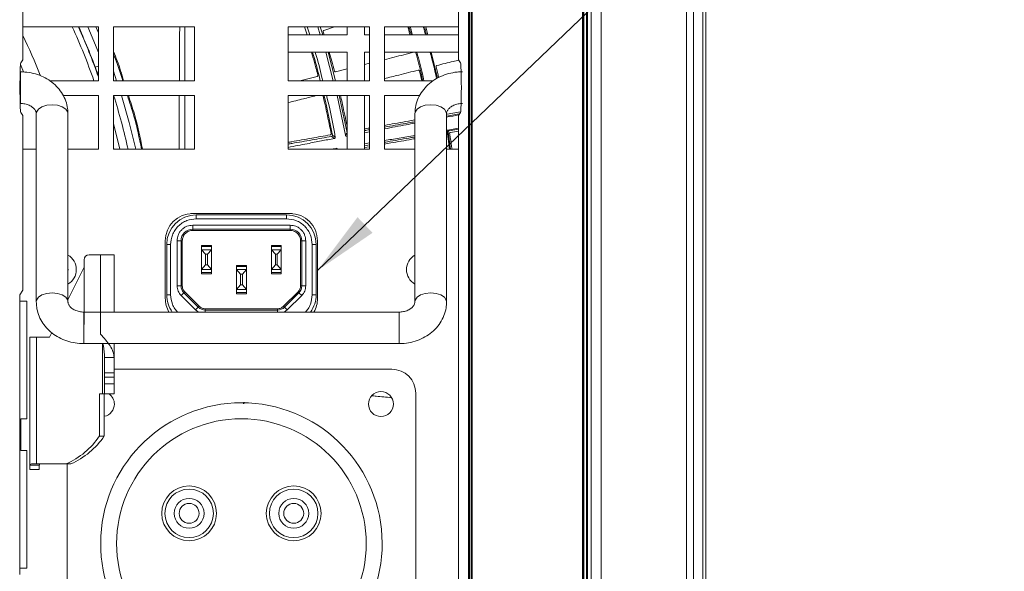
# Model space of a CAD drawing. Header units: millimetres. Extents: x 0 to 1118, y 0 to 864.
# Tile 168 of 256: x 745 to 794, y 91 to 118. Entities that reach past the tile are written whole.
import ezdxf

# ---------------------------------------------------------------- set-up
doc = ezdxf.new("R2010")
doc.units = ezdxf.units.MM
doc.dimstyles.new('SLDDIMSTYLE2', dxfattribs={"dimtxt": 0.18, "dimasz": 3.302, "dimexe": 0, "dimexo": 0.0625, "dimgap": 0, "dimtad": 0, "dimtih": 1, "dimtoh": 1, "dimdec": 0, "dimrnd": 1e-09, "dimzin": 0, "dimdsep": 46, "dimtxsty": 'Standard', "dimsah": 1, "dimcen": 0.09, "dimadec": 0, "dimazin": 0, "dimtfac": 3.302, "dimtdec": 0, "dimtofl": 0, "dimtmove": 0, "dimatfit": 3, "dimfxl": 1, "dimfrac": 2, "dimtolj": 1, "dimtzin": 0, "dimarcsym": 0})

msp = doc.modelspace()

# ---------------------------------------------------------------- linework, layer by layer
at = {"color": 9, "linetype": 'Continuous', "lineweight": 0}
for p, q in [((773.293, 75.365), (773.293, 134.131)), ((773.417, 133.976), (773.417, 75.521)), ((774.152, 133.123), (774.152, 76.373)), ((778.445, 76.373), (778.445, 133.123)), ((778.798, 133.123), (778.798, 76.373)), ((779.255, 76.373), (779.255, 133.123)), ((767.5, 81.107), (767.5, 126.514)), ((767.55, 126.514), (767.55, 81.107)), ((767.627, 81.106), (767.627, 126.516)), ((773.277, 126.516), (773.277, 81.106)), ((745.016, 116.228), (745.168, 115.867)), ((745.016, 115.518), (745.016, 115.862)), ((745.016, 114.275), (745.016, 115.518)), ((761.402, 112.673), (761.376, 112.636)), ((766.52, 112.896), (766.461, 112.938)), ((749.678, 112.078), (749.703, 111.973)), ((760.825, 111.973), (760.861, 112.022)), ((753.84, 108.682), (753.84, 108.485)), ((753.84, 108.485), (758.367, 108.485)), ((758.367, 108.682), (758.367, 108.485)), ((758.545, 108.165), (753.662, 108.165)), ((753.662, 108.165), (753.662, 107.968)), ((753.662, 107.904), (753.662, 107.968)), ((758.545, 107.904), (753.662, 107.904)), ((758.545, 107.968), (758.545, 108.165)), ((758.545, 107.968), (758.545, 107.904)), ((752.874, 107.377), (752.874, 105.123)), ((753.071, 107.377), (752.874, 107.377)), ((753.071, 107.377), (753.135, 107.377)), ((753.135, 107.377), (753.135, 105.123)), ((759.135, 107.377), (759.072, 107.377)), ((759.072, 105.123), (759.072, 107.377)), ((759.135, 107.377), (759.332, 107.377)), ((759.332, 105.123), (759.332, 107.377)), ((752.354, 107.196), (752.55, 107.196)), ((752.55, 104.675), (752.55, 107.196)), ((754.102, 107.088), (754.6, 107.088)), ((757.607, 107.088), (758.104, 107.088)), ((759.656, 107.196), (759.656, 104.675)), ((759.656, 107.196), (759.853, 107.196)), ((749.03, 102.698), (749.03, 106.681)), ((754.6, 105.787), (754.102, 105.787)), ((755.854, 106.085), (756.352, 106.085)), ((758.104, 105.787), (757.607, 105.787)), ((753.071, 105.123), (752.874, 105.123)), ((753.135, 105.123), (753.071, 105.123)), ((753.216, 104.773), (753.077, 104.634)), ((753.261, 104.818), (753.216, 104.773)), ((753.261, 104.818), (753.985, 104.094)), ((756.352, 104.783), (755.854, 104.783)), ((758.222, 104.094), (758.945, 104.818)), ((758.945, 104.818), (758.99, 104.773)), ((758.99, 104.773), (759.13, 104.634)), ((759.072, 105.123), (759.135, 105.123)), ((759.135, 105.123), (759.332, 105.123)), ((752.354, 104.675), (752.55, 104.675)), ((753.077, 104.634), (753.801, 103.91)), ((758.406, 103.91), (759.13, 104.634)), ((759.853, 104.675), (759.656, 104.675)), ((748.191, 103.461), (748.191, 103.805)), ((753.94, 104.049), (753.801, 103.91)), ((753.801, 103.91), (753.957, 103.805)), ((753.985, 104.094), (753.94, 104.049)), ((754.29, 103.967), (754.29, 103.904)), ((754.29, 103.967), (757.916, 103.967)), ((754.29, 103.904), (754.29, 103.805)), ((757.916, 103.967), (757.916, 103.904)), ((757.916, 103.904), (757.916, 103.805)), ((758.222, 104.094), (758.266, 104.049)), ((758.249, 103.805), (758.406, 103.91)), ((758.266, 104.049), (758.406, 103.91)), ((764.016, 103.461), (764.016, 103.805)), ((748.191, 102.218), (748.191, 103.461)), ((764.016, 102.218), (764.016, 103.461)), ((745.824, 102.552), (745.824, 96.182)), ((749.134, 102.218), (749.134, 99.698)), ((749.235, 100.757), (749.71, 100.757))]:
    msp.add_line(p, q, dxfattribs=at)
at = {"color": 7, "linetype": 'Continuous', "lineweight": 15}
for p, q in [((773.477, 134.001), (773.477, 75.496)), ((773.652, 76.373), (773.652, 133.123)), ((779.402, 133.123), (779.402, 76.373)), ((767.677, 126.516), (767.677, 81.106)), ((773.227, 81.106), (773.227, 126.516)), ((745.133, 116.471), (745.133, 123.865)), ((766.995, 123.865), (766.995, 116.471)), ((748.928, 118.113), (745.133, 118.113)), ((748.928, 117.82), (748.802, 118.113)), ((748.928, 115.418), (748.928, 118.113)), ((753.753, 118.113), (749.678, 118.113)), ((749.678, 118.113), (749.678, 115.418)), ((753.269, 115.418), (753.269, 118.113)), ((753.753, 115.418), (753.753, 118.113)), ((762.528, 118.113), (758.453, 118.113)), ((758.453, 118.113), (758.453, 115.418)), ((759.275, 118.113), (759.398, 117.717)), ((759.531, 117.717), (759.408, 118.113)), ((759.938, 118.113), (760.063, 117.717)), ((760.185, 117.717), (760.06, 118.113)), ((760.782, 118.113), (760.238, 117.937)), ((761.402, 117.717), (761.402, 118.113)), ((762.277, 118.113), (762.277, 117.717)), ((762.528, 115.418), (762.528, 118.113)), ((766.995, 118.113), (763.278, 118.113)), ((763.278, 118.113), (763.278, 115.418)), ((765.399, 117.717), (765.289, 118.113)), ((765.465, 117.717), (765.354, 118.113)), ((758.453, 117.717), (761.402, 117.717)), ((760.254, 117.717), (760.205, 117.876)), ((762.277, 117.717), (762.528, 117.717)), ((763.278, 117.717), (766.995, 117.717)), ((761.402, 116.842), (758.453, 116.842)), ((760.335, 116.842), (760.709, 115.418)), ((760.828, 115.418), (760.456, 116.842)), ((761.402, 115.418), (761.402, 116.842)), ((762.528, 116.842), (762.277, 116.842)), ((762.277, 116.842), (762.277, 115.418)), ((766.995, 116.842), (763.278, 116.842)), ((765.945, 115.543), (765.631, 116.842)), ((745.133, 116.471), (745.03, 116.317)), ((748.768, 116.091), (748.928, 116.15)), ((762.277, 116.226), (762.528, 116.289)), ((766.995, 116.471), (767.098, 116.317)), ((745.016, 115.862), (744.999, 115.862)), ((748.897, 115.739), (748.928, 115.751)), ((749.841, 115.418), (749.678, 115.89)), ((759.036, 115.418), (759.905, 115.635)), ((760.832, 115.866), (761.402, 116.008)), ((765.149, 115.418), (765.036, 115.908)), ((746.468, 115.418), (748.928, 115.418)), ((749.678, 115.418), (753.753, 115.418)), ((758.453, 115.418), (762.528, 115.418)), ((763.278, 115.418), (765.726, 115.418)), ((748.928, 114.668), (747.158, 114.668)), ((748.928, 111.973), (748.928, 114.668)), ((753.753, 114.668), (749.678, 114.668)), ((749.678, 114.668), (749.678, 111.973)), ((752.974, 111.973), (752.986, 114.668)), ((753.269, 111.973), (753.269, 114.668)), ((753.753, 111.973), (753.753, 114.668)), ((762.528, 114.668), (758.453, 114.668)), ((758.453, 114.668), (758.453, 111.973)), ((760.9, 114.668), (761.318, 112.676)), ((761.407, 112.807), (761.015, 114.668)), ((761.402, 111.973), (761.402, 114.668)), ((762.277, 114.668), (762.277, 111.973)), ((762.528, 111.973), (762.528, 114.668)), ((765.053, 114.668), (763.278, 114.668)), ((763.278, 114.668), (763.278, 111.973)), ((744.999, 114.275), (745.016, 114.275)), ((745.03, 113.82), (745.133, 113.666)), ((745.133, 104.898), (745.133, 113.666)), ((745.81, 113.76), (745.81, 104.32)), ((745.81, 113.749), (745.81, 113.76)), ((747.397, 104.32), (747.397, 113.76)), ((764.81, 113.76), (764.81, 104.32)), ((767.053, 113.752), (766.39, 113.635)), ((766.397, 104.32), (766.397, 113.76)), ((766.397, 113.749), (766.397, 113.76)), ((766.432, 113.731), (767.09, 113.847)), ((767.098, 113.82), (766.995, 113.666)), ((766.995, 113.666), (766.995, 81.612)), ((762.528, 112.856), (762.277, 112.808)), ((766.42, 112.88), (766.548, 111.973)), ((766.461, 112.938), (766.995, 113.028)), ((766.6, 111.973), (766.479, 112.838)), ((766.52, 112.896), (766.995, 112.98)), ((766.995, 112.891), (766.592, 112.82)), ((761.402, 112.641), (761.376, 112.636)), ((762.277, 112.251), (762.528, 112.291)), ((762.277, 112.148), (762.528, 112.192)), ((745.133, 111.973), (745.81, 111.973)), ((747.397, 111.973), (748.928, 111.973)), ((749.678, 111.973), (753.753, 111.973)), ((758.453, 111.973), (762.528, 111.973)), ((760.553, 111.973), (760.861, 112.022)), ((762.528, 112.104), (762.277, 112.059)), ((763.278, 111.973), (764.81, 111.973)), ((766.397, 111.973), (766.995, 111.973)), ((753.559, 108.749), (758.647, 108.749)), ((758.548, 108.752), (753.658, 108.752)), ((754.872, 108.752), (754.872, 108.749)), ((758.367, 108.682), (753.84, 108.682)), ((753.662, 107.968), (758.545, 107.968)), ((752.283, 107.377), (752.283, 104.494)), ((753.071, 105.123), (753.071, 107.377)), ((759.135, 107.377), (759.135, 105.123)), ((759.923, 104.494), (759.923, 107.377)), ((752.354, 107.196), (752.354, 104.675)), ((754.102, 107.152), (754.6, 107.152)), ((754.102, 107.152), (754.102, 107.088)), ((754.102, 107.088), (754.102, 106.936)), ((754.102, 106.936), (754.303, 106.707)), ((754.6, 106.936), (754.102, 106.936)), ((754.102, 106.936), (754.102, 105.939)), ((754.398, 106.707), (754.6, 106.936)), ((754.6, 107.152), (754.6, 107.088)), ((754.6, 107.088), (754.6, 106.936)), ((754.6, 106.936), (754.6, 105.939)), ((757.607, 107.152), (758.104, 107.152)), ((757.607, 107.152), (757.607, 107.088)), ((757.607, 107.088), (757.607, 106.936)), ((757.607, 106.936), (757.808, 106.707)), ((758.104, 106.936), (757.607, 106.936)), ((757.607, 106.936), (757.607, 105.939)), ((757.903, 106.707), (758.104, 106.936)), ((758.104, 107.152), (758.104, 107.088)), ((758.104, 107.088), (758.104, 106.936)), ((758.104, 106.936), (758.104, 105.939)), ((759.853, 104.675), (759.853, 107.196)), ((748.21, 106.431), (748.21, 103.181)), ((748.46, 106.681), (749.03, 106.681)), ((749.03, 106.681), (749.71, 106.681)), ((749.71, 103.805), (749.71, 106.681)), ((754.303, 106.707), (754.303, 106.168)), ((754.398, 106.707), (754.303, 106.707)), ((754.398, 106.168), (754.398, 106.707)), ((757.903, 106.707), (757.808, 106.707)), ((757.808, 106.707), (757.808, 106.168)), ((757.903, 106.168), (757.903, 106.707)), ((748.21, 106.054), (747.397, 104.415)), ((754.303, 106.168), (754.102, 105.939)), ((754.102, 105.939), (754.6, 105.939)), ((754.102, 105.787), (754.102, 105.939)), ((754.102, 105.787), (754.102, 105.723)), ((754.303, 106.168), (754.398, 106.168)), ((754.6, 105.939), (754.398, 106.168)), ((754.6, 105.939), (754.6, 105.787)), ((754.6, 105.787), (754.6, 105.723)), ((755.854, 106.149), (756.352, 106.149)), ((755.854, 106.149), (755.854, 106.085)), ((755.854, 106.085), (755.854, 105.933)), ((755.854, 105.933), (755.854, 104.936)), ((755.854, 105.933), (756.055, 105.704)), ((756.352, 105.933), (755.854, 105.933)), ((756.151, 105.704), (756.352, 105.933)), ((756.352, 106.085), (756.352, 106.149)), ((756.352, 106.085), (756.352, 105.933)), ((756.352, 105.933), (756.352, 104.936)), ((757.808, 106.168), (757.607, 105.939)), ((757.607, 105.939), (758.104, 105.939)), ((757.607, 105.787), (757.607, 105.939)), ((757.607, 105.787), (757.607, 105.723)), ((757.808, 106.168), (757.903, 106.168)), ((758.104, 105.939), (757.903, 106.168)), ((758.104, 105.939), (758.104, 105.787)), ((758.104, 105.787), (758.104, 105.723)), ((754.6, 105.723), (754.102, 105.723)), ((756.055, 105.704), (756.055, 105.164)), ((756.055, 105.704), (756.151, 105.704)), ((756.151, 105.164), (756.151, 105.704)), ((758.104, 105.723), (757.607, 105.723)), ((744.976, 104.663), (745.133, 104.898)), ((753.94, 104.049), (753.216, 104.773)), ((756.055, 105.164), (755.854, 104.936)), ((755.854, 104.936), (756.352, 104.936)), ((755.854, 104.783), (755.854, 104.936)), ((755.854, 104.783), (755.854, 104.72)), ((756.055, 105.164), (756.151, 105.164)), ((756.352, 104.936), (756.151, 105.164)), ((756.352, 104.936), (756.352, 104.783)), ((756.352, 104.72), (756.352, 104.783)), ((758.99, 104.773), (758.266, 104.049)), ((744.976, 90.634), (744.976, 104.663)), ((745.341, 104.348), (744.976, 104.348)), ((745.341, 98.442), (745.341, 104.348)), ((756.352, 104.72), (755.854, 104.72)), ((764.016, 103.805), (748.191, 103.805)), ((757.916, 103.904), (754.29, 103.904)), ((745.485, 102.552), (745.485, 96.117)), ((745.824, 102.552), (745.485, 102.552)), ((745.824, 102.552), (746.473, 102.552)), ((746.582, 102.771), (746.473, 102.552)), ((748.191, 102.218), (764.016, 102.218)), ((749.71, 101.518), (749.71, 102.218)), ((749.235, 101.518), (749.71, 101.518)), ((749.235, 101.518), (749.235, 100.757)), ((749.71, 101.518), (749.71, 100.757)), ((763.648, 100.936), (749.71, 100.936)), ((749.235, 100.536), (749.235, 100.757)), ((749.235, 100.536), (749.71, 100.536)), ((749.235, 100.536), (749.235, 100.207)), ((749.71, 100.757), (749.71, 100.536)), ((749.71, 100.536), (749.71, 100.207)), ((749.235, 100.207), (749.71, 100.207)), ((749.235, 100.207), (749.235, 99.698)), ((749.71, 100.207), (749.71, 99.698)), ((749.134, 99.698), (748.985, 99.698)), ((748.985, 99.698), (748.985, 97.583)), ((749.134, 99.698), (749.235, 99.698)), ((749.223, 99.698), (749.223, 97.583)), ((749.235, 99.698), (749.71, 99.698)), ((764.853, 84.641), (764.853, 99.73)), ((756.204, 99.205), (756.216, 99.284)), ((756.238, 99.285), (756.228, 99.204)), ((745.041, 98.442), (745.341, 98.442)), ((745.041, 96.855), (745.041, 98.442)), ((748.985, 97.583), (749.223, 97.583)), ((745.041, 96.855), (745.341, 96.855)), ((745.341, 90.948), (745.341, 96.855)), ((745.96, 96.117), (745.485, 96.117)), ((745.485, 96.117), (745.485, 95.898)), ((745.485, 95.898), (745.96, 95.898)), ((745.576, 96.182), (745.824, 96.182)), ((747.307, 96.182), (745.824, 96.182)), ((745.96, 96.117), (745.96, 95.898)), ((747.545, 96.182), (747.307, 96.182)), ((747.353, 96.182), (747.353, 84.641)), ((745.341, 90.948), (744.976, 90.948))]:
    msp.add_line(p, q, dxfattribs=at)
at = {"color": 7, "linetype": 'Continuous', "lineweight": 15, "flags": 128}
for points in [[(748.928, 116.829), (748.699, 117.397), (748.393, 118.113)], [(750.799, 111.973), (750.47, 113.327), (750.084, 114.668)], [(750.001, 111.973), (749.731, 113.068), (749.678, 113.262)], [(747.397, 105.863), (747.403, 105.936), (747.397, 106.008)], [(764.81, 106.008), (764.803, 105.936), (764.81, 105.863)]]:
    msp.add_lwpolyline(points, dxfattribs=at)
at = {"color": 9, "linetype": 'Continuous', "lineweight": 0, "flags": 128}
for points in [[(745.81, 113.76), (745.822, 113.838), (745.916, 113.984), (746.093, 114.104), (746.332, 114.182), (746.603, 114.209)], [(746.603, 114.209), (746.875, 114.182), (747.113, 114.104), (747.291, 113.984), (747.385, 113.838), (747.397, 113.76)], [(765.603, 114.209), (765.332, 114.182), (765.093, 114.104), (764.916, 113.984), (764.822, 113.838), (764.81, 113.76)], [(766.397, 113.76), (766.385, 113.838), (766.291, 113.984), (766.113, 114.104), (765.875, 114.182), (765.603, 114.209)], [(760.669, 112.677), (760.705, 112.652), (760.741, 112.627), (760.755, 112.618), (760.784, 112.598), (760.813, 112.578)], [(761.318, 112.676), (761.319, 112.678), (761.325, 112.686), (761.347, 112.719), (761.402, 112.799)], [(766.479, 112.838), (766.465, 112.849), (766.45, 112.859), (766.435, 112.87), (766.42, 112.88)], [(760.773, 112.52), (760.771, 112.521), (760.763, 112.527), (760.731, 112.549), (760.628, 112.619)], [(745.81, 104.32), (745.822, 104.398), (745.916, 104.545), (746.093, 104.664), (746.332, 104.742), (746.603, 104.769)], [(746.603, 104.769), (746.875, 104.742), (747.113, 104.664), (747.291, 104.545), (747.385, 104.398), (747.397, 104.324)], [(765.603, 104.769), (765.332, 104.742), (765.093, 104.664), (764.916, 104.545), (764.822, 104.398), (764.81, 104.324)], [(766.397, 104.32), (766.385, 104.398), (766.291, 104.545), (766.113, 104.664), (765.875, 104.742), (765.603, 104.769)]]:
    msp.add_lwpolyline(points, dxfattribs=at)
at = {"color": 7, "linetype": 'Continuous', "lineweight": 15}
for centre, radius in [((763.103, 99.186), 0.625), ((756.103, 92.186), 6.262), ((753.478, 93.701), 1.375), ((753.478, 93.701), 1.217), ((758.728, 93.701), 1.375), ((758.728, 93.701), 1.217), ((753.478, 93.701), 0.75), ((758.728, 93.701), 0.75)]:
    msp.add_circle(centre, radius, dxfattribs=at)
at = {"color": 9, "linetype": 'Continuous', "lineweight": 0}
for centre in [(753.478, 93.701), (758.728, 93.701)]:
    msp.add_circle(centre, 0.5, dxfattribs=at)
for radius, start, end in [(32.385, 19.3673, 24.5093), (29.953, 21.5696, 25.7271)]:
    msp.add_arc((718.15, 104.679), radius, start, end, dxfattribs=at)
at = {"color": 7, "linetype": 'Continuous', "lineweight": 15}
for centre, radius, start, end in [((718.15, 104.679), 32.662, 19.5516, 24.2882), ((718.15, 104.679), 32.676, 19.6223, 24.2769), ((718.152, 104.748), 33.063, 12.6224, 17.4599), ((753.658, 107.377), 1.375, 90, 180), ((758.548, 107.377), 1.375, 0, 90), ((753.84, 107.196), 1.486, 90, 180), ((758.367, 107.196), 1.486, 0, 90), ((753.662, 107.377), 0.591, 90, 180), ((758.545, 107.377), 0.591, 0, 90), ((746.978, 105.936), 0.84, 0, 60.0984), ((748.46, 106.431), 0.25, 90, 180), ((765.228, 105.936), 0.84, 119.9016, 240.0984), ((746.978, 105.936), 0.84, 299.9016, 0), ((753.566, 105.123), 0.495, 180, 225), ((758.64, 105.123), 0.495, 315, 0), ((753.658, 104.494), 1.375, 180, 210.0771), ((753.84, 104.675), 1.486, 180, 215.8506), ((758.367, 104.675), 1.486, 324.1494, 0), ((758.548, 104.494), 1.375, 329.9229, 0), ((754.29, 104.399), 0.495, 225, 270), ((757.916, 104.399), 0.495, 270, 315), ((763.648, 99.73), 1.206, 0, 90), ((749.103, 99.186), 0.625, 0, 54.9631), ((756.103, 92.186), 7.063, 276.096, 263.904), ((749.103, 99.186), 0.625, 281.0032, 0), ((745.697, 99.817), 3.975, 293.8988, 325.8083), ((745.934, 99.817), 3.975, 293.8988, 325.8083)]:
    msp.add_arc(centre, radius, start, end, dxfattribs=at)
for centre, start_param, end_param in [((745.032, 115.068), 0.05236, 3.089233), ((767.096, 115.068), 3.193953, 6.230825)]:
    msp.add_ellipse(centre, major_axis=(0, 1.25), ratio=0.034921, start_param=start_param, end_param=end_param, dxfattribs=at)
for points, knots in [([(752.99, 115.418), (752.994, 116.241), (752.999, 117.148), (753.005, 118.031), (753.005, 118.113)], [0, 0, 0, 0, 0.906731, 1, 1, 1, 1]), ([(764.565, 117.717), (764.538, 117.819), (764.503, 117.952), (764.464, 118.083), (764.455, 118.113)], [0, 0, 0, 0, 0.7675976, 1, 1, 1, 1]), ([(764.513, 118.113), (764.517, 118.099), (764.559, 117.969), (764.59, 117.835), (764.618, 117.717)], [0, 0, 0, 0, 0.110636, 1, 1, 1, 1]), ([(764.682, 117.717), (764.656, 117.825), (764.624, 117.959), (764.583, 118.089), (764.575, 118.113)], [0, 0, 0, 0, 0.813358, 1, 1, 1, 1]), ([(765.236, 118.113), (765.251, 118.065), (765.291, 117.934), (765.325, 117.801), (765.346, 117.717)], [0, 0, 0, 0, 0.370615, 1, 1, 1, 1]), ([(760.205, 117.876), (760.204, 117.88), (760.202, 117.888), (760.204, 117.902), (760.21, 117.917), (760.221, 117.93), (760.232, 117.934), (760.238, 117.937)], [0, 0, 0, 0, 0.146923, 0.293481, 0.48355, 0.739, 1, 1, 1, 1]), ([(750.19, 115.418), (750.093, 115.753), (749.949, 116.249), (749.745, 116.722), (749.678, 116.876)], [0, 0, 0, 0, 0.674983, 1, 1, 1, 1]), ([(750.145, 115.418), (750.065, 115.694), (749.934, 116.146), (749.75, 116.578), (749.678, 116.746)], [0, 0, 0, 0, 0.610637, 1, 1, 1, 1]), ([(759.941, 115.698), (759.908, 115.822), (759.828, 116.124), (759.722, 116.506), (759.647, 116.762), (759.623, 116.842)], [0, 0, 0, 0, 0.324942, 0.788901, 1, 1, 1, 1]), ([(759.671, 116.842), (759.694, 116.77), (759.842, 116.301), (759.957, 115.823), (760.053, 115.418)], [0, 0, 0, 0, 0.154834, 1, 1, 1, 1]), ([(760.182, 115.418), (760.086, 115.824), (759.974, 116.302), (759.826, 116.771), (759.803, 116.842)], [0, 0, 0, 0, 0.8472046, 1, 1, 1, 1]), ([(760.771, 115.9), (760.727, 116.067), (760.644, 116.382), (760.555, 116.695), (760.513, 116.842)], [0, 0, 0, 0, 0.529947, 1, 1, 1, 1]), ([(763.278, 116.476), (763.439, 116.516), (763.917, 116.635), (764.419, 116.76), (764.751, 116.843)], [0, 0, 0, 0, 0.337461, 1, 1, 1, 1]), ([(764.847, 116.842), (764.944, 116.496), (765.076, 116.025), (765.173, 115.545), (765.199, 115.418)], [0, 0, 0, 0, 0.734887, 1, 1, 1, 1]), ([(765.261, 115.418), (765.238, 115.532), (765.141, 116.011), (765.009, 116.482), (764.909, 116.842)], [0, 0, 0, 0, 0.23623, 1, 1, 1, 1]), ([(765.577, 116.842), (765.607, 116.733), (765.725, 116.293), (765.822, 115.849), (765.896, 115.515)], [0, 0, 0, 0, 0.2485447, 1, 1, 1, 1]), ([(765.874, 116.12), (765.874, 116.125), (765.872, 116.135), (765.876, 116.15), (765.884, 116.163), (765.895, 116.174), (765.906, 116.178), (765.911, 116.18)], [0, 0, 0, 0, 0.182304, 0.364383, 0.552762, 0.762563, 1, 1, 1, 1]), ([(766.001, 115.575), (765.96, 115.753), (765.919, 115.935), (765.875, 116.117), (765.874, 116.12)], [0, 0, 0, 0, 0.979878, 1, 1, 1, 1]), ([(767.008, 116.453), (766.917, 116.43), (766.543, 116.337), (766.183, 116.247), (765.911, 116.18)], [0, 0, 0, 0, 0.2435069, 1, 1, 1, 1]), ([(747.397, 113.76), (747.393, 113.848), (747.384, 114.064), (747.298, 114.4), (747.133, 114.751), (746.899, 115.068), (746.605, 115.343), (746.259, 115.569), (745.869, 115.735), (745.45, 115.842), (745.161, 115.855), (745.016, 115.862)], [0, 0, 0, 0, 0.0777306, 0.1901939, 0.3024921, 0.4154578, 0.5297341, 0.6455858, 0.7629201, 0.8814422, 1, 1, 1, 1]), ([(759.941, 115.698), (759.942, 115.693), (759.943, 115.684), (759.941, 115.669), (759.934, 115.654), (759.922, 115.641), (759.91, 115.637), (759.905, 115.635)], [0, 0, 0, 0, 0.147553, 0.294585, 0.490056, 0.743974, 1, 1, 1, 1]), ([(760.832, 115.866), (760.825, 115.865), (760.813, 115.863), (760.796, 115.869), (760.783, 115.879), (760.775, 115.889), (760.772, 115.897), (760.771, 115.9)], [0, 0, 0, 0, 0.279408, 0.537931, 0.730082, 0.88474, 1, 1, 1, 1]), ([(764.975, 115.946), (764.647, 115.864), (764.068, 115.72), (763.517, 115.583), (763.278, 115.523)], [0, 0, 0, 0, 0.566291, 1, 1, 1, 1]), ([(767.191, 115.862), (767.104, 115.86), (766.87, 115.853), (766.494, 115.783), (766.081, 115.635), (765.704, 115.42), (765.378, 115.146), (765.116, 114.82), (764.93, 114.458), (764.826, 114.098), (764.815, 113.863), (764.81, 113.76)], [0, 0, 0, 0, 0.071416, 0.191742, 0.312645, 0.433766, 0.554618, 0.674495, 0.792693, 0.908832, 1, 1, 1, 1]), ([(764.975, 115.946), (764.982, 115.947), (764.996, 115.949), (765.015, 115.94), (765.028, 115.927), (765.034, 115.915), (765.036, 115.909), (765.036, 115.908)], [0, 0, 0, 0, 0.296458, 0.548174, 0.781292, 0.960163, 1, 1, 1, 1]), ([(751.09, 111.973), (750.977, 112.531), (750.793, 113.444), (750.498, 114.325), (750.383, 114.668)], [0, 0, 0, 0, 0.610708, 1, 1, 1, 1]), ([(751.137, 111.973), (751.018, 112.564), (750.834, 113.477), (750.536, 114.358), (750.431, 114.668)], [0, 0, 0, 0, 0.647225, 1, 1, 1, 1]), ([(759.851, 114.668), (759.637, 114.615), (759.16, 114.496), (758.705, 114.383), (758.453, 114.32)], [0, 0, 0, 0, 0.448168, 1, 1, 1, 1]), ([(760.603, 112.756), (760.579, 112.881), (760.52, 113.187), (760.42, 113.673), (760.307, 114.195), (760.227, 114.537), (760.19, 114.699)], [0, 0, 0, 0, 0.192739, 0.470589, 0.74844, 1, 1, 1, 1]), ([(760.248, 114.668), (760.251, 114.659), (760.422, 114.002), (760.546, 113.335), (760.669, 112.677)], [0, 0, 0, 0, 0.014503, 1, 1, 1, 1]), ([(760.813, 112.578), (760.689, 113.252), (760.561, 113.953), (760.382, 114.642), (760.375, 114.668)], [0, 0, 0, 0, 0.961948, 1, 1, 1, 1]), ([(761.402, 113.126), (761.384, 113.219), (761.33, 113.497), (761.237, 113.94), (761.146, 114.361), (761.091, 114.598), (761.074, 114.668)], [0, 0, 0, 0, 0.180722, 0.537544, 0.862644, 1, 1, 1, 1]), ([(745.016, 114.275), (745.052, 114.274), (745.168, 114.27), (745.359, 114.229), (745.555, 114.138), (745.698, 114.022), (745.781, 113.902), (745.807, 113.819), (745.809, 113.773), (745.81, 113.76)], [0, 0, 0, 0, 0.074007, 0.237327, 0.400933, 0.565882, 0.736618, 0.9225, 1, 1, 1, 1]), ([(766.397, 113.76), (766.398, 113.773), (766.4, 113.821), (766.426, 113.905), (766.512, 114.026), (766.656, 114.141), (766.855, 114.232), (767.046, 114.271), (767.159, 114.274), (767.191, 114.275)], [0, 0, 0, 0, 0.076387, 0.27109, 0.440775, 0.600383, 0.769038, 0.934571, 1, 1, 1, 1]), ([(766.432, 113.731), (766.425, 113.73), (766.413, 113.729), (766.402, 113.735), (766.397, 113.738)], [0, 0, 0, 0, 0.533581, 1, 1, 1, 1]), ([(767.018, 113.699), (767.017, 113.699), (766.81, 113.661), (766.603, 113.622), (766.397, 113.584)], [0, 0, 0, 0, 0.00571, 1, 1, 1, 1]), ([(763.278, 113.175), (763.323, 113.183), (763.711, 113.251), (764.221, 113.341), (764.699, 113.425), (764.81, 113.445)], [0, 0, 0, 0, 0.091827, 0.790727, 1, 1, 1, 1]), ([(764.81, 113.356), (764.704, 113.338), (764.228, 113.254), (763.719, 113.164), (763.327, 113.095), (763.278, 113.086)], [0, 0, 0, 0, 0.199985, 0.901492, 1, 1, 1, 1]), ([(764.81, 113.287), (764.664, 113.26), (764.154, 113.165), (763.643, 113.068), (763.278, 112.999)], [0, 0, 0, 0, 0.28476, 1, 1, 1, 1]), ([(758.453, 112.324), (758.512, 112.334), (758.893, 112.402), (759.592, 112.525), (760.25, 112.641), (760.562, 112.696)], [0, 0, 0, 0, 0.087223, 0.566133, 1, 1, 1, 1]), ([(760.603, 112.756), (760.603, 112.751), (760.604, 112.742), (760.601, 112.727), (760.593, 112.713), (760.579, 112.701), (760.568, 112.697), (760.562, 112.696)], [0, 0, 0, 0, 0.148704, 0.296855, 0.494994, 0.751499, 1, 1, 1, 1]), ([(760.628, 112.619), (760.634, 112.621), (760.646, 112.624), (760.659, 112.636), (760.667, 112.649), (760.67, 112.663), (760.669, 112.672), (760.669, 112.677)], [0, 0, 0, 0, 0.274261, 0.524205, 0.709947, 0.859606, 1, 1, 1, 1]), ([(761.376, 112.636), (761.371, 112.635), (761.359, 112.634), (761.343, 112.64), (761.33, 112.65), (761.321, 112.663), (761.319, 112.672), (761.318, 112.676)], [0, 0, 0, 0, 0.213899, 0.427799, 0.641663, 0.855512, 1, 1, 1, 1]), ([(762.277, 112.998), (762.314, 113.005), (762.396, 113.019), (762.482, 113.034), (762.528, 113.043)], [0, 0, 0, 0, 0.456896, 1, 1, 1, 1]), ([(762.528, 112.954), (762.487, 112.947), (762.401, 112.931), (762.319, 112.917), (762.277, 112.91)], [0, 0, 0, 0, 0.4841646, 1, 1, 1, 1]), ([(763.278, 112.413), (763.523, 112.453), (764.033, 112.536), (764.544, 112.62), (764.81, 112.664)], [0, 0, 0, 0, 0.4793387, 1, 1, 1, 1]), ([(766.42, 112.88), (766.42, 112.886), (766.419, 112.897), (766.425, 112.914), (766.436, 112.927), (766.448, 112.935), (766.458, 112.937), (766.461, 112.938)], [0, 0, 0, 0, 0.2144794, 0.4289605, 0.6434054, 0.857835, 1, 1, 1, 1]), ([(766.52, 112.896), (766.514, 112.894), (766.502, 112.891), (766.488, 112.878), (766.48, 112.862), (766.478, 112.847), (766.479, 112.84), (766.479, 112.838)], [0, 0, 0, 0, 0.2475359, 0.4955482, 0.7281255, 0.9350132, 1, 1, 1, 1]), ([(766.552, 112.764), (766.551, 112.769), (766.55, 112.779), (766.555, 112.793), (766.564, 112.806), (766.576, 112.816), (766.587, 112.819), (766.592, 112.82)], [0, 0, 0, 0, 0.1833366, 0.366437, 0.5560893, 0.7670217, 1, 1, 1, 1]), ([(766.675, 111.973), (766.668, 112.023), (766.632, 112.27), (766.59, 112.534), (766.554, 112.747), (766.552, 112.764)], [0, 0, 0, 0, 0.187468, 0.938248, 1, 1, 1, 1]), ([(760.628, 112.619), (760.299, 112.561), (759.624, 112.442), (758.904, 112.315), (758.517, 112.247), (758.453, 112.235)], [0, 0, 0, 0, 0.443033, 0.908064, 1, 1, 1, 1]), ([(760.773, 112.52), (760.554, 112.478), (760.098, 112.39), (759.325, 112.24), (758.771, 112.132), (758.453, 112.07)], [0, 0, 0, 0, 0.283895, 0.588778, 1, 1, 1, 1]), ([(760.813, 112.578), (760.814, 112.572), (760.814, 112.561), (760.809, 112.545), (760.798, 112.532), (760.786, 112.523), (760.777, 112.521), (760.773, 112.52)], [0, 0, 0, 0, 0.215778, 0.431558, 0.647303, 0.863032, 1, 1, 1, 1]), ([(763.278, 112.325), (763.377, 112.342), (763.816, 112.419), (764.327, 112.51), (764.751, 112.584), (764.81, 112.595)], [0, 0, 0, 0, 0.200589, 0.889615, 1, 1, 1, 1]), ([(764.81, 112.506), (764.757, 112.497), (764.339, 112.423), (763.828, 112.333), (763.383, 112.254), (763.278, 112.236)], [0, 0, 0, 0, 0.09852, 0.788082, 1, 1, 1, 1]), ([(760.861, 112.022), (760.866, 112.023), (760.878, 112.023), (760.894, 112.017), (760.907, 112.007), (760.915, 111.994), (760.917, 111.985), (760.918, 111.981)], [0, 0, 0, 0, 0.215621, 0.431243, 0.64683, 0.862402, 1, 1, 1, 1]), ([(745.81, 104.32), (745.813, 104.232), (745.822, 104.016), (745.909, 103.68), (746.074, 103.329), (746.307, 103.012), (746.601, 102.736), (746.948, 102.511), (747.337, 102.345), (747.756, 102.238), (748.046, 102.224), (748.191, 102.218)], [0, 0, 0, 0, 0.077731, 0.190194, 0.302492, 0.415458, 0.529734, 0.645586, 0.76292, 0.881442, 1, 1, 1, 1]), ([(748.191, 103.805), (748.155, 103.806), (748.038, 103.81), (747.848, 103.851), (747.651, 103.941), (747.508, 104.058), (747.425, 104.177), (747.4, 104.26), (747.398, 104.307), (747.397, 104.32)], [0, 0, 0, 0, 0.074007, 0.237327, 0.400933, 0.565882, 0.736618, 0.9225, 1, 1, 1, 1]), ([(764.016, 102.218), (764.103, 102.22), (764.337, 102.227), (764.713, 102.297), (765.126, 102.444), (765.503, 102.659), (765.829, 102.934), (766.091, 103.26), (766.277, 103.622), (766.381, 103.981), (766.392, 104.217), (766.397, 104.32)], [0, 0, 0, 0, 0.071416, 0.191742, 0.312645, 0.433766, 0.554618, 0.674495, 0.792693, 0.908832, 1, 1, 1, 1]), ([(764.81, 104.32), (764.809, 104.307), (764.807, 104.259), (764.78, 104.175), (764.694, 104.054), (764.55, 103.938), (764.352, 103.848), (764.161, 103.809), (764.048, 103.806), (764.016, 103.805)], [0, 0, 0, 0, 0.076387, 0.27109, 0.440775, 0.600383, 0.769038, 0.934571, 1, 1, 1, 1]), ([(749.235, 101.518), (749.227, 101.715), (749.217, 101.948), (749.157, 102.181), (749.148, 102.218)], [0, 0, 0, 0, 0.84355, 1, 1, 1, 1]), ([(763.628, 99.504), (763.372, 99.531), (763.037, 99.566), (762.718, 99.599), (762.642, 99.607)], [0, 0, 0, 0, 0.76357, 1, 1, 1, 1])]:
    msp.add_open_spline(points, degree=3, knots=knots, dxfattribs=at)
at = {"color": 9, "linetype": 'Continuous', "lineweight": 0}
for points, knots in [([(752.55, 107.196), (752.568, 107.358), (752.594, 107.608), (752.755, 107.908), (752.921, 108.115), (753.128, 108.281), (753.428, 108.442), (753.677, 108.468), (753.84, 108.485)], [0, 0, 0, 0, 0.239457, 0.368361, 0.5, 0.631639, 0.760543, 1, 1, 1, 1]), ([(758.367, 108.485), (758.529, 108.468), (758.779, 108.442), (759.079, 108.281), (759.285, 108.115), (759.452, 107.908), (759.612, 107.608), (759.639, 107.358), (759.656, 107.196)], [0, 0, 0, 0, 0.239457, 0.368361, 0.5, 0.631639, 0.760543, 1, 1, 1, 1]), ([(753.662, 108.165), (753.563, 108.154), (753.41, 108.138), (753.226, 108.04), (753.101, 107.938), (752.999, 107.813), (752.901, 107.629), (752.885, 107.476), (752.874, 107.377)], [0, 0, 0, 0, 0.239443, 0.369667, 0.5, 0.630224, 0.760557, 1, 1, 1, 1]), ([(753.662, 107.904), (753.595, 107.897), (753.493, 107.886), (753.37, 107.821), (753.286, 107.753), (753.218, 107.669), (753.153, 107.546), (753.142, 107.444), (753.135, 107.377)], [0, 0, 0, 0, 0.239443, 0.36964, 0.5, 0.630197, 0.760557, 1, 1, 1, 1]), ([(759.332, 107.377), (759.322, 107.476), (759.305, 107.629), (759.207, 107.813), (759.106, 107.938), (758.98, 108.04), (758.797, 108.138), (758.644, 108.154), (758.545, 108.165)], [0, 0, 0, 0, 0.239443, 0.369667, 0.5, 0.630224, 0.760557, 1, 1, 1, 1]), ([(759.072, 107.377), (759.065, 107.444), (759.054, 107.546), (758.988, 107.669), (758.92, 107.753), (758.836, 107.821), (758.713, 107.886), (758.611, 107.897), (758.545, 107.904)], [0, 0, 0, 0, 0.239443, 0.36964, 0.5, 0.630197, 0.760557, 1, 1, 1, 1]), ([(752.895, 103.805), (752.848, 103.858), (752.744, 103.977), (752.596, 104.265), (752.568, 104.514), (752.55, 104.675)], [0, 0, 0, 0, 0.2223082, 0.494453, 1, 1, 1, 1]), ([(759.656, 104.675), (759.638, 104.514), (759.611, 104.265), (759.463, 103.977), (759.359, 103.858), (759.312, 103.805)], [0, 0, 0, 0, 0.505547, 0.777692, 1, 1, 1, 1])]:
    msp.add_open_spline(points, degree=3, knots=knots, dxfattribs=at)
for points in [[(752.874, 105.123), (752.884, 105.031), (752.903, 104.848), (753.019, 104.705), (753.077, 104.634)], [(753.135, 105.123), (753.141, 105.066), (753.152, 104.952), (753.225, 104.862), (753.261, 104.818)], [(758.945, 104.818), (758.982, 104.862), (759.054, 104.952), (759.066, 105.066), (759.072, 105.123)], [(759.13, 104.634), (759.188, 104.705), (759.304, 104.848), (759.323, 105.031), (759.332, 105.123)], [(753.985, 104.094), (754.03, 104.058), (754.119, 103.985), (754.233, 103.973), (754.29, 103.967)], [(757.916, 103.967), (757.973, 103.973), (758.088, 103.985), (758.177, 104.058), (758.222, 104.094)]]:
    msp.add_open_spline(points, degree=3, dxfattribs=at)
at = {"color": 7, "linetype": 'Continuous', "lineweight": 15}
for points in [[(749.71, 101.518), (749.7, 101.616), (749.679, 101.813), (749.522, 102.108), (749.297, 102.403), (749.119, 102.6), (749.03, 102.698)], [(745.485, 96.117), (745.489, 96.128), (745.497, 96.15), (745.549, 96.171), (745.576, 96.182)], [(745.96, 96.117), (745.961, 96.128), (745.963, 96.15), (745.979, 96.171), (745.987, 96.182)]]:
    msp.add_open_spline(points, degree=3, dxfattribs=at)

# ---------------------------------------------------------------- leaders
at = {"color": 7, "linetype": 'Continuous', "lineweight": 0}
msp.add_leader([(759.923, 105.89), (788.037, 132.831), (794.387, 132.831)], dimstyle='SLDDIMSTYLE2', dxfattribs=at)

doc.saveas('drawing.dxf')
